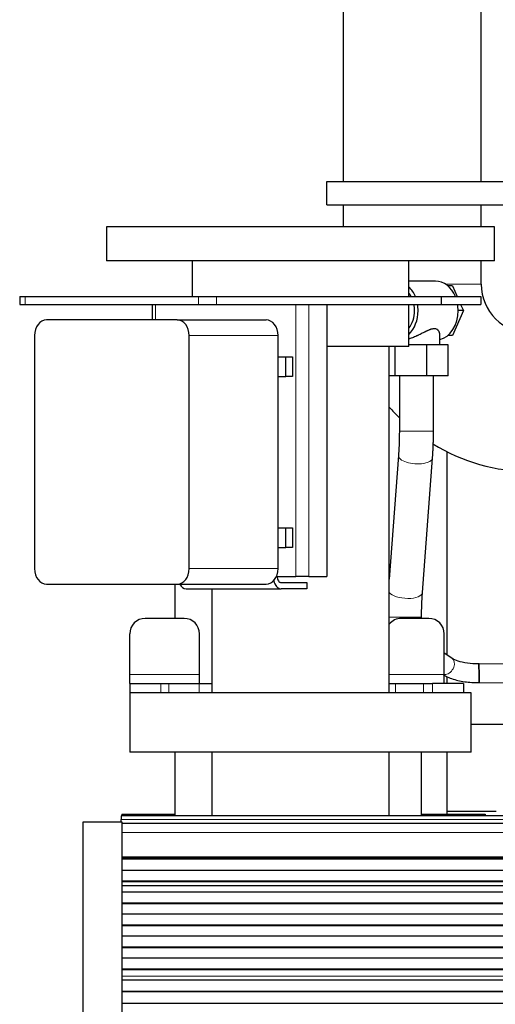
# Model space of a CAD drawing. Header units: inches. Extents: x 0 to 20790, y -12 to 14700.
# Tile 96 of 256: x 1297 to 1603, y 11600 to 12234. Entities that reach past the tile are written whole.
import ezdxf

# ---------------------------------------------------------------- set-up
doc = ezdxf.new("R2010")
doc.units = ezdxf.units.IN
doc.layers.add('1', color=7, linetype='Continuous', true_color=0xffffff)

msp = doc.modelspace()

# ---------------------------------------------------------------- linework, layer by layer
at = {"layer": '1', "color": 2, "linetype": 'Continuous', "lineweight": 25}
for p, q in [((1505.108, 12301.463), (1505.108, 12129.464)), ((1594.008, 12129.464), (1594.008, 12301.463)), ((1494.558, 12129.463), (1652.058, 12129.463)), ((1494.558, 12114.463), (1494.558, 12129.463)), ((1494.558, 12114.463), (1652.058, 12114.463)), ((1505.108, 12114.466), (1505.108, 12100.465)), ((1594.008, 12100.465), (1594.008, 12114.466)), ((1352.558, 12100.462), (1352.558, 12078.462)), ((1602.558, 12100.462), (1352.558, 12100.462)), ((1602.558, 12078.462), (1602.558, 12100.462)), ((1602.558, 12078.462), (1352.558, 12078.462)), ((1407.708, 12078.462), (1407.708, 12055.463)), ((1547.408, 12055.463), (1547.408, 12078.462)), ((1594.008, 12063.463), (1594.008, 12078.465)), ((1564.537, 12065.462), (1547.408, 12065.462)), ((1575.374, 12062.462), (1572.387, 12062.462)), ((1575.374, 12062.462), (1578.469, 12055.463)), ((1296.669, 12055.463), (1296.669, 12050.463)), ((1296.669, 12055.463), (1300.241, 12055.463)), ((1296.669, 12050.463), (1300.241, 12050.463)), ((1300.241, 12055.463), (1411.901, 12055.463)), ((1300.241, 12050.463), (1411.901, 12050.463)), ((1382.009, 12050.463), (1382.009, 12040.461)), ((1411.901, 12055.463), (1423.464, 12055.463)), ((1411.901, 12050.463), (1423.464, 12050.463)), ((1423.464, 12055.463), (1568.105, 12055.463)), ((1423.464, 12050.463), (1568.105, 12050.463)), ((1494.569, 12050.463), (1494.569, 11875.463)), ((1547.408, 12023.462), (1547.408, 12050.464)), ((1568.105, 12055.463), (1593.817, 12055.463)), ((1568.105, 12055.463), (1568.105, 12050.463)), ((1568.105, 12050.463), (1593.817, 12050.463)), ((1580.681, 12050.463), (1582.45, 12046.462)), ((1593.817, 12055.463), (1593.817, 12050.463)), ((1582.45, 12046.462), (1575.374, 12030.462)), ((1582.45, 12046.462), (1579.092, 12046.462)), ((1398.204, 12040.462), (1313.939, 12040.462)), ((1398.204, 12040.462), (1455.412, 12040.462)), ((1306.279, 12030.462), (1306.279, 11880.462)), ((1405.864, 11880.462), (1405.864, 12030.462)), ((1463.072, 11880.462), (1463.072, 12030.462)), ((1567.228, 12024.462), (1567.228, 12031.335)), ((1575.374, 12030.462), (1572.387, 12030.462)), ((1558.857, 12024.462), (1547.408, 12024.462)), ((1572.602, 12024.462), (1558.857, 12024.462)), ((1558.857, 12004.462), (1558.857, 12024.462)), ((1572.602, 12004.462), (1572.602, 12024.462)), ((1547.408, 12023.462), (1494.564, 12023.462)), ((1534.708, 11800.462), (1534.708, 12023.462)), ((1538.483, 12004.462), (1538.483, 12023.462)), ((1463.071, 12016.812), (1468.185, 12016.812)), ((1468.185, 12016.812), (1472.363, 12016.812)), ((1468.185, 12004.112), (1468.185, 12016.812)), ((1472.363, 12016.812), (1472.363, 12004.112)), ((1463.071, 12004.112), (1468.185, 12004.112)), ((1472.363, 12004.112), (1468.185, 12004.112)), ((1538.483, 12004.462), (1534.708, 12004.462)), ((1558.857, 12004.462), (1538.483, 12004.462)), ((1541.228, 12004.462), (1541.228, 11969.003)), ((1572.602, 12004.462), (1558.857, 12004.462)), ((1563.228, 11969.003), (1563.228, 12004.462)), ((1572.058, 11824.857), (1572.058, 11955.544)), ((1540.666, 11953.239), (1534.708, 11873.711)), ((1556.12, 11865.028), (1562.605, 11951.595)), ((1463.071, 11906.812), (1468.185, 11906.812)), ((1468.185, 11906.812), (1472.363, 11906.812)), ((1468.185, 11894.112), (1468.185, 11906.812)), ((1472.363, 11906.812), (1472.363, 11894.112)), ((1463.071, 11894.112), (1468.185, 11894.112)), ((1472.363, 11894.112), (1468.185, 11894.112)), ((1462.047, 11875.463), (1474.546, 11875.463)), ((1482.999, 11875.463), (1474.546, 11875.463)), ((1482.999, 11875.463), (1494.569, 11875.463)), ((1313.939, 11870.462), (1398.204, 11870.462)), ((1396.558, 11870.462), (1396.558, 11848.461)), ((1398.204, 11870.462), (1455.412, 11870.462)), ((1403.85, 11867.462), (1465.133, 11867.462)), ((1420.408, 11867.463), (1420.408, 11800.462)), ((1465.133, 11871.462), (1481.649, 11871.462)), ((1481.649, 11867.462), (1465.133, 11867.462)), ((1481.649, 11871.462), (1481.649, 11867.462)), ((1402.537, 11848.463), (1377.537, 11848.463)), ((1560.137, 11848.463), (1542.537, 11848.463)), ((1555.558, 11848.463), (1555.558, 11849.264)), ((1367.537, 11812.463), (1367.537, 11838.463)), ((1412.537, 11812.463), (1412.537, 11838.463)), ((1570.137, 11812.463), (1570.137, 11838.463)), ((1575.119, 11822.855), (1570.136, 11826.109)), ((1658.288, 11818.825), (1592.618, 11819.153)), ((1367.537, 11806.463), (1367.537, 11812.463)), ((1412.537, 11806.463), (1412.537, 11812.463)), ((1570.137, 11806.463), (1570.137, 11812.463)), ((1572.058, 11806.463), (1572.058, 11810.901)), ((1367.537, 11806.463), (1387.537, 11806.463)), ((1367.537, 11806.463), (1367.537, 11800.463)), ((1387.537, 11806.463), (1392.848, 11806.463)), ((1392.848, 11806.463), (1412.206, 11806.463)), ((1412.206, 11806.463), (1420.409, 11806.463)), ((1534.707, 11806.463), (1538.706, 11806.463)), ((1538.706, 11806.463), (1556.83, 11806.463)), ((1556.83, 11806.463), (1562.537, 11806.463)), ((1582.537, 11806.463), (1562.537, 11806.463)), ((1582.537, 11806.463), (1582.537, 11800.463)), ((1592.558, 11807.153), (1658.228, 11806.826)), ((1592.707, 11807.453), (1592.723, 11807.155)), ((1367.558, 11800.577), (1367.558, 11762.462)), ((1587.558, 11762.462), (1587.558, 11800.577)), ((1686.838, 11780.127), (1587.599, 11780.127)), ((1587.558, 11762.462), (1367.558, 11762.462)), ((1396.558, 11762.454), (1396.558, 11721.46)), ((1420.408, 11762.462), (1420.408, 11721.463)), ((1534.708, 11721.463), (1534.708, 11762.462)), ((1555.558, 11721.464), (1555.558, 11762.464)), ((1572.058, 11724.118), (1572.058, 11762.462)), ((2578.058, 11721.463), (1362.058, 11721.463)), ((1362.058, 11721.463), (1362.058, 11719.099)), ((1362.558, 11722.463), (1362.558, 11721.459)), ((1362.558, 11722.463), (1396.558, 11722.463)), ((1555.558, 11722.463), (1596.558, 11722.463)), ((1572.058, 11722.46), (1572.058, 11724.118)), ((1603.577, 11724.118), (1572.058, 11724.118)), ((1596.558, 11722.463), (1596.558, 11721.46)), ((1337.558, 11522.545), (1337.558, 11717.545)), ((1337.558, 11717.545), (1362.558, 11717.545)), ((1362.058, 11717.545), (1362.058, 11719.099)), ((1362.558, 11717.545), (1362.558, 11522.545)), ((2578.058, 11716.463), (1362.571, 11716.463)), ((2578.058, 11694.274), (1362.571, 11694.274)), ((2578.058, 11693.607), (1362.571, 11693.607)), ((2578.058, 11693.471), (1362.571, 11693.471)), ((2578.058, 11686.239), (1362.571, 11686.239)), ((2578.058, 11679.305), (1362.571, 11679.305)), ((2578.058, 11678.952), (1362.571, 11678.952)), ((2578.058, 11672.283), (1362.571, 11672.283)), ((2578.058, 11665.212), (1362.571, 11665.212)), ((2578.058, 11664.858), (1362.571, 11664.858)), ((2578.058, 11658.141), (1362.571, 11658.141)), ((2578.058, 11651.07), (1362.571, 11651.07)), ((2578.058, 11650.716), (1362.571, 11650.716)), ((2578.058, 11643.999), (1362.571, 11643.999)), ((2578.058, 11636.928), (1362.571, 11636.928)), ((2578.058, 11636.574), (1362.571, 11636.574)), ((2578.058, 11629.857), (1362.571, 11629.857)), ((2578.058, 11622.786), (1362.571, 11622.786)), ((2578.058, 11622.432), (1362.571, 11622.432)), ((2578.058, 11615.667), (1362.571, 11615.667)), ((2578.058, 11615.66), (1362.571, 11615.66)), ((2578.058, 11608.455), (1362.571, 11608.455)), ((2578.058, 11608.101), (1362.571, 11608.101)), ((2578.058, 11600.579), (1362.571, 11600.579))]:
    msp.add_line(p, q, dxfattribs=at)
at = {"layer": '1', "color": 110, "linetype": 'Continuous', "lineweight": 13}
for p, q in [((1594.008, 12063.463), (1571.033, 12063.463)), ((1300.241, 12055.463), (1300.241, 12050.463)), ((1384.153, 12050.463), (1384.153, 12040.461)), ((1411.901, 12055.463), (1411.901, 12050.463)), ((1423.464, 12055.463), (1423.464, 12050.463)), ((1474.546, 12050.463), (1474.546, 11875.463)), ((1482.999, 12050.463), (1482.999, 11875.463)), ((1405.864, 12030.462), (1463.072, 12030.462)), ((1541.228, 11969.003), (1563.228, 11969.003)), ((1540.669, 11953.265), (1540.666, 11953.239)), ((1405.864, 11880.462), (1463.072, 11880.462)), ((1534.709, 11849.264), (1555.558, 11849.264)), ((1575.119, 11822.855), (1575.119, 11822.855)), ((1412.537, 11812.463), (1367.537, 11812.463)), ((1570.137, 11812.463), (1534.709, 11812.463)), ((1387.537, 11806.463), (1387.537, 11800.463)), ((1392.848, 11806.463), (1392.848, 11800.463)), ((1412.206, 11806.463), (1412.206, 11800.463)), ((1538.706, 11806.463), (1538.706, 11800.463)), ((1556.83, 11806.463), (1556.83, 11800.463)), ((1562.537, 11806.463), (1562.537, 11800.463)), ((2578.058, 11719.099), (1362.058, 11719.099)), ((2578.058, 11710.605), (1362.571, 11710.605)), ((2578.058, 11695.123), (1362.571, 11695.123)), ((2578.058, 11694.698), (1362.571, 11694.698)), ((2578.058, 11676.504), (1362.571, 11676.504)), ((2578.058, 11676.477), (1362.571, 11676.477)), ((2578.058, 11618.238), (1362.571, 11618.238)), ((2578.058, 11618.211), (1362.571, 11618.211))]:
    msp.add_line(p, q, dxfattribs=at)
at = {"layer": '1', "color": 2, "linetype": 'Continuous', "lineweight": 25}
for centre, radius, start, end in [((1625.558, 12063.463), 31.55, 180, 270), ((1625.558, 12063.463), 120.45, 221.04, 225.5625), ((1625.558, 12063.463), 120.45, 238.59, 270), ((1377.537, 11838.463), 10, 90, 180), ((1402.537, 11838.463), 10, 0, 90), ((1542.537, 11838.463), 10, 90, 141.527812), ((1560.137, 11838.463), 10, 0, 90)]:
    msp.add_arc(centre, radius, start, end, dxfattribs=at)
for centre, major_axis, ratio, start_param, end_param in [((1564.537, 12046.462), (0, -19), 0.7660444, 2.0643209, 3.1415927), ((1538.729, 12046.462), (0, -19), 0.7660444, 2.0643209, 2.5027694), ((1538.729, 12046.462), (0, -16), 0.7660444, 2.168288, 2.35482), ((1538.729, 12046.462), (0, -16), 0.7660444, 1.5707963, 1.8235964), ((1538.729, 12046.462), (0, -19), 0.7660444, 1.5707963, 1.782952), ((1564.537, 12046.462), (0, -19), 0.7660444, 1.5707963, 1.782952), ((1538.729, 12046.462), (0, -19), 0.7660444, 0.6388232, 1.5707963), ((1538.729, 12046.462), (0, -16), 0.7660444, 0.7867726, 1.5707963), ((1564.537, 12046.462), (0, -19), 0.7660444, 0.1858448, 1.5707963), ((1313.939, 12030.462), (0, -10), 0.7660444, 3.1415927, 4.712389), ((1398.204, 12030.462), (0, -10), 0.7660444, 1.5707963, 3.1415927), ((1455.412, 12030.462), (0, -10), 0.7660444, 1.5707963, 3.1415927), ((1313.939, 11880.462), (0, -10), 0.7660444, 4.712389, 6.2831853), ((1398.204, 11880.462), (0, -10), 0.7660444, 0, 1.5707963), ((1455.412, 11880.462), (0, -10), 0.7660444, 0, 1.5707963), ((1465.133, 11875.463), (0, -8.001), 0.6427876, 5.0575715, 6.2831853), ((1465.133, 11875.463), (0, 4.001), 0.6427876, 1.5707963, 3.1415927), ((1403.85, 11875.463), (0, -8.001), 0.6427876, 5.387586, 6.2831853), ((1592.591, 11813.153), (-0.132, 5.999), 0.0047935, 0, 2.8250683), ((1592.591, 11813.153), (-0.132, 5.999), 0.0047935, 5.3529705, 6.2831853), ((1592.591, 11813.153), (-0.077, 3.499), 0.0047935, 0, 2.1758386), ((1592.591, 11813.153), (-0.077, 3.499), 0.0047935, 4.3835928, 6.2831853), ((1592.588, 11813.153), (0.03, 6), 0.0147954, 3.1416665, 6.2831609)]:
    msp.add_ellipse(centre, major_axis=major_axis, ratio=ratio, start_param=start_param, end_param=end_param, dxfattribs=at)
at = {"layer": '1', "color": 110, "linetype": 'Continuous', "lineweight": 13}
for centre, major_axis, ratio, start_param, end_param in [((1551.636, 11952.417), (-10.969, 0.822), 0.4090073, 0, 3.1428707), ((1545.15, 11865.85), (-10.969, 0.822), 0.4090073, 0.3434172, 3.1414963), ((1571.839, 11817.831), (3.28, 5.024), 0.7227911, 3.7200517, 6.2831853), ((1571.839, 11817.831), (3.28, 5.024), 0.7227911, 3.5211497, 3.7200517)]:
    msp.add_ellipse(centre, major_axis=major_axis, ratio=ratio, start_param=start_param, end_param=end_param, dxfattribs=at)
at = {"layer": '1', "color": 2, "linetype": 'Continuous', "lineweight": 25}
for points, knots in [([(1567.228, 12031.329), (1567.228, 12031.556), (1567.207, 12031.783), (1567.142, 12032.122), (1567.115, 12032.235), (1567.05, 12032.459), (1567.012, 12032.57), (1566.924, 12032.79), (1566.875, 12032.898), (1566.765, 12033.11), (1566.704, 12033.214), (1566.572, 12033.415), (1566.5, 12033.513), (1566.344, 12033.702), (1566.26, 12033.793), (1566.08, 12033.967), (1565.984, 12034.05), (1565.83, 12034.167), (1565.776, 12034.205), (1565.694, 12034.259), (1565.666, 12034.277), (1565.61, 12034.312), (1565.581, 12034.329), (1565.32, 12034.48), (1565.064, 12034.588), (1564.644, 12034.703), (1564.498, 12034.734), (1564.269, 12034.767), (1564.152, 12034.781), (1564.032, 12034.79), (1563.951, 12034.795), (1563.909, 12034.797), (1563.703, 12034.803), (1563.533, 12034.8), (1563.185, 12034.775), (1563.007, 12034.755), (1562.461, 12034.668), (1562.081, 12034.578), (1561.637, 12034.445), (1561.587, 12034.43), (1561.487, 12034.399), (1561.337, 12034.35), (1561.186, 12034.299), (1560.883, 12034.192), (1560.68, 12034.115), (1560.269, 12033.952), (1560.062, 12033.866), (1559.645, 12033.687), (1559.435, 12033.593), (1559.01, 12033.399), (1558.796, 12033.298), (1558.472, 12033.144), (1558.309, 12033.065), (1558.145, 12032.985), (1558.036, 12032.932), (1557.981, 12032.905), (1557.706, 12032.77), (1557.486, 12032.661), (1557.043, 12032.44), (1556.822, 12032.328), (1556.154, 12031.992), (1555.705, 12031.766), (1554.799, 12031.313), (1554.341, 12031.087), (1553.646, 12030.751), (1553.413, 12030.64), (1553.061, 12030.474), (1552.885, 12030.392), (1552.707, 12030.309), (1552.589, 12030.255), (1552.529, 12030.228), (1551.995, 12029.984), (1551.521, 12029.775), (1550.571, 12029.375), (1550.095, 12029.184), (1549.142, 12028.824), (1548.665, 12028.655), (1548.126, 12028.479), (1548.066, 12028.46), (1547.946, 12028.421), (1547.886, 12028.403), (1547.706, 12028.347), (1547.564, 12028.303), (1547.422, 12028.261), (1547.399, 12028.255)], [0, 0, 0, 0, 0.051059, 0.051059, 0.0766397, 0.0766397, 0.1022204, 0.1022204, 0.1278011, 0.1278011, 0.1533818, 0.1533818, 0.1789624, 0.1789624, 0.2045431, 0.2045431, 0.2301238, 0.2301238, 0.2429142, 0.2429142, 0.2493093, 0.2493093, 0.2557045, 0.2557045, 0.3068659, 0.3068659, 0.3324465, 0.3324465, 0.3452369, 0.351632, 0.351632, 0.3580272, 0.3580272, 0.3836079, 0.3836079, 0.4091886, 0.4091886, 0.4603499, 0.4603499, 0.4667451, 0.4667451, 0.4731403, 0.4859306, 0.4859306, 0.5115113, 0.5115113, 0.537092, 0.537092, 0.5626727, 0.5626727, 0.5882534, 0.5882534, 0.6010437, 0.6074389, 0.6074389, 0.613834, 0.613834, 0.6394147, 0.6394147, 0.6649954, 0.6649954, 0.7161568, 0.7161568, 0.7673181, 0.7673181, 0.7928988, 0.7928988, 0.8056891, 0.8120843, 0.8120843, 0.8184795, 0.8184795, 0.8696408, 0.8696408, 0.9208022, 0.9208022, 0.9719636, 0.9719636, 0.9783587, 0.9783587, 0.9847539, 0.9847539, 0.9975443, 1, 1, 1, 1]), ([(1592.458, 11819.152), (1591.166, 11819.125), (1587.472, 11819.193), (1581.788, 11820.01), (1577.374, 11821.557), (1575.636, 11822.51), (1575.119, 11822.855)], [0, 0, 0, 0, 0.1807324, 0.5307169, 0.8396314, 1, 1, 1, 1]), ([(1569.756, 11812.079), (1570.515, 11811.643), (1573.579, 11810.068), (1579.833, 11808.075), (1587.153, 11807.169), (1591.462, 11807.127), (1592.723, 11807.155)], [0, 0, 0, 0, 0.1272364, 0.4923678, 0.8533384, 1, 1, 1, 1]), ([(1587.558, 11800.462), (1587.558, 11800.462), (1587.52, 11800.462), (1587.25, 11800.462), (1586.573, 11800.462), (1585.553, 11800.462), (1584.193, 11800.462), (1582.496, 11800.462), (1580.468, 11800.462), (1578.116, 11800.462), (1575.447, 11800.462), (1572.47, 11800.462), (1569.193, 11800.462), (1565.628, 11800.462), (1561.784, 11800.462), (1557.676, 11800.462), (1553.314, 11800.462), (1548.714, 11800.462), (1543.89, 11800.462), (1538.857, 11800.462), (1533.63, 11800.462), (1528.226, 11800.462), (1522.663, 11800.462), (1516.958, 11800.462), (1511.128, 11800.462), (1505.193, 11800.462), (1499.17, 11800.462), (1493.079, 11800.462), (1486.94, 11800.462), (1480.771, 11800.462), (1474.591, 11800.462), (1468.421, 11800.462), (1462.28, 11800.462), (1456.187, 11800.462), (1450.162, 11800.462), (1444.223, 11800.462), (1438.388, 11800.462), (1432.678, 11800.462), (1427.108, 11800.462), (1421.698, 11800.462), (1416.464, 11800.462), (1411.423, 11800.462), (1406.59, 11800.462), (1401.98, 11800.462), (1397.609, 11800.462), (1393.49, 11800.462), (1389.636, 11800.462), (1386.06, 11800.462), (1382.771, 11800.462), (1379.782, 11800.462), (1377.1, 11800.462), (1374.736, 11800.462), (1372.695, 11800.462), (1370.985, 11800.462), (1369.611, 11800.462), (1368.577, 11800.462), (1367.887, 11800.462), (1367.601, 11800.462), (1367.558, 11800.462), (1367.558, 11800.462)], [0, 0, 0, 0, 0.008092, 0.0259665, 0.0438411, 0.0617157, 0.0795902, 0.0974648, 0.1153394, 0.1332139, 0.1510885, 0.1689631, 0.1868376, 0.2047122, 0.2225867, 0.2404613, 0.2583359, 0.2762104, 0.294085, 0.3119596, 0.3298341, 0.3477087, 0.3655833, 0.3834578, 0.4013324, 0.419207, 0.4370815, 0.4549561, 0.4728307, 0.4907052, 0.5085798, 0.5264544, 0.5443289, 0.5622035, 0.5800781, 0.5979526, 0.6158272, 0.6337018, 0.6515763, 0.6694509, 0.6873255, 0.7052, 0.7230746, 0.7409492, 0.7588237, 0.7766983, 0.7945729, 0.8124474, 0.830322, 0.8481966, 0.8660711, 0.8839457, 0.9018203, 0.9196948, 0.9375694, 0.955444, 0.9733185, 0.9911931, 1, 1, 1, 1])]:
    msp.add_open_spline(points, degree=3, knots=knots, dxfattribs=at)
for points in [[(1541.228, 11969.003), (1541.227, 11960.731), (1540.666, 11953.235)], [(1562.605, 11951.599), (1563.22, 11959.919), (1563.228, 11969.003)], [(1555.558, 11849.264), (1555.559, 11857.536), (1556.12, 11865.032)]]:
    msp.add_open_spline(points, degree=2, dxfattribs=at)

doc.saveas('drawing.dxf')
